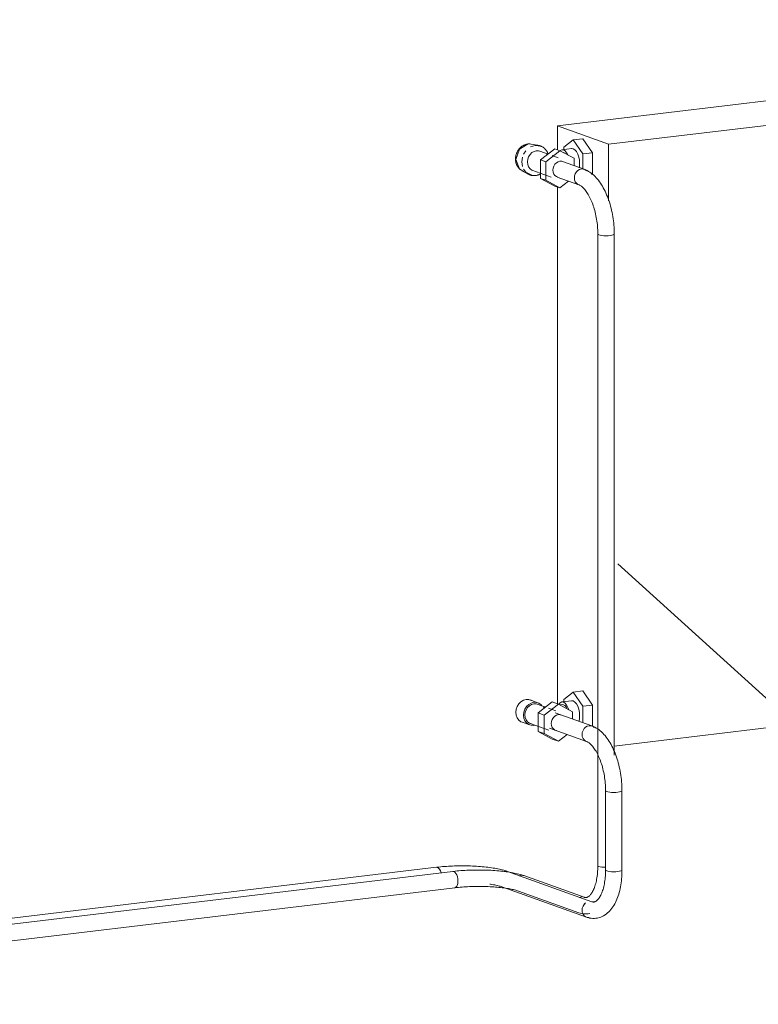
# Model space of a CAD drawing. Header units: millimetres. Extents: x 38570 to 76040, y -5041 to 9267.
# Tile 165 of 168: x 70990 to 71710, y 3164 to 4124. Entities that reach past the tile are written whole.
import ezdxf

# ---------------------------------------------------------------- set-up
doc = ezdxf.new("R2010")
doc.units = ezdxf.units.MM
for name, color, linetype, lineweight in [('M-EQPM-____-OTLN', 50, 'Continuous', 20), ('P-PIPE-____-IDEN', 2, 'Continuous', 20), ('P-PIPE-____-OTLN', 3, 'Continuous', 20)]:
    doc.layers.add(name, color=color, linetype=linetype, lineweight=lineweight)

# ---------------------------------------------------------------- blocks, each defined once
blk = doc.blocks.new('ADSK_Радиатор универсальный_Боковое подключение_Клапаны - Радиатор 600х1000-V180-3D Отопление Right')
at = {"layer": 'M-EQPM-____-OTLN'}
for p, q in [((50989.07, 4123.81), (50631.62, 4081.12)), ((51039.07, 4105.9), (50989.07, 4123.81)), ((50631.62, 4057.23), (51039.07, 4105.9)), ((51039.07, 3518.88), (51039.07, 4105.9)), ((50521.87, 4068.01), (50492.56, 4064.51)), ((50591.13, 4076.28), (50570.36, 4073.8)), ((50444.06, 4058.71), (50414.75, 4055.21)), ((50366.73, 4049.48), (50123.04, 4020.37)), ((50542.56, 4046.59), (50571.87, 4050.09)), ((50464.75, 4037.29), (50494.06, 4040.8)), ((50407.11, 4030.41), (50416.25, 4031.5)), ((50123.04, 4020.37), (50173.05, 4002.45)), ((50123.04, 4020.37), (50123.04, 3997.02)), ((50173.05, 4002.45), (50366.71, 4025.58)), ((50104.91, 4001.22), (50097.91, 4002.63)), ((50138.52, 4006.71), (50129.27, 3999.58)), ((50138.52, 4006.71), (50148.04, 4007.85)), ((50147.77, 3992.95), (50138.52, 4006.71)), ((50148.04, 4007.85), (50157.29, 3994.08)), ((50173.05, 4002.45), (50173.05, 3947.16)), ((50090.21, 3992.84), (50092.2, 3995.97)), ((50113.96, 3992.82), (50105.91, 3995.7)), ((50106.68, 3987.22), (50120.54, 3997.92)), ((50110.53, 3998.16), (50110.71, 3997.99)), ((50125.54, 3996.12), (50111.68, 3985.43)), ((50113.37, 3992.43), (50112.54, 3992.49)), ((50114.13, 3992.97), (50113.41, 3992.88)), ((50123.91, 3989.25), (50117.86, 3991.42)), ((50120.54, 3997.92), (50125.54, 3996.12)), ((50139.39, 3988.74), (50125.54, 3996.12)), ((50137.04, 3998.22), (50127.51, 3997.08)), ((50130.29, 3993.66), (50128.99, 3994.46)), ((50129.27, 3999.58), (50129.27, 3997.29)), ((50147.77, 3992.95), (50157.29, 3994.08)), ((50147.77, 3978.48), (50147.77, 3992.95)), ((50157.29, 3994.08), (50157.29, 3973.18)), ((50088.4, 3985.16), (50089.03, 3989.74)), ((50088.98, 3980.89), (50088.4, 3985.16)), ((50106.68, 3969.15), (50106.68, 3987.22)), ((50111.68, 3985.43), (50106.68, 3987.22)), ((50111.68, 3985.43), (50111.68, 3967.36)), ((50139.39, 3981.5), (50139.39, 3988.74)), ((50088.58, 3976.61), (50094.88, 3973.25)), ((50099.16, 3976.88), (50117.16, 3970.43)), ((50101.37, 3972.06), (50100.59, 3972)), ((50156.47, 3973.09), (50157.29, 3973.18)), ((50120.54, 3961.76), (50106.68, 3969.15)), ((50111.68, 3967.36), (50106.68, 3969.15)), ((50111.68, 3967.36), (50125.54, 3959.97)), ((50125.54, 3959.97), (50134.07, 3966.56)), ((50125.54, 3959.97), (50120.54, 3961.76)), ((50123.04, 3960.87), (50123.04, 3457.26)), ((51039.07, 3518.88), (50178.54, 3416.09)), ((50138.52, 3468.61), (50129.27, 3461.48)), ((50148.04, 3469.75), (50138.52, 3468.61)), ((50147.77, 3454.85), (50138.52, 3468.61)), ((50148.04, 3469.75), (50157.29, 3455.98)), ((50103.95, 3458.24), (50096.45, 3460.93)), ((50110.5, 3454.31), (50103.45, 3456.83)), ((50104.22, 3448.35), (50118.07, 3459.04)), ((50109.78, 3454.34), (50109.07, 3453.98)), ((50109.07, 3453.98), (50111.17, 3453.75)), ((50112.39, 3454.66), (50109.94, 3454.37)), ((50124.07, 3456.89), (50110.22, 3446.2)), ((50118.07, 3459.04), (50124.07, 3456.89)), ((50137.93, 3449.51), (50124.07, 3456.89)), ((50127.81, 3456.5), (50125.36, 3456.21)), ((50137.04, 3460.12), (50127.51, 3458.98)), ((50129.27, 3461.48), (50129.27, 3459.19)), ((50147.77, 3454.85), (50157.29, 3455.98)), ((50147.77, 3438.74), (50147.77, 3454.85)), ((50157.29, 3455.98), (50157.29, 3435.34)), ((50104.22, 3430.28), (50104.22, 3448.35)), ((50110.22, 3446.2), (50104.22, 3448.35)), ((50110.22, 3446.2), (50110.22, 3428.13)), ((50121.45, 3450.38), (50114.39, 3452.91)), ((50137.93, 3442.27), (50137.93, 3449.51)), ((50088.69, 3439.28), (50096.19, 3436.59)), ((50096.7, 3438.01), (50114.7, 3431.55)), ((50118.07, 3422.89), (50104.22, 3430.28)), ((50110.22, 3428.13), (50104.22, 3430.28)), ((50110.22, 3428.13), (50124.07, 3420.74)), ((50124.07, 3420.74), (50132.61, 3427.33)), ((50124.07, 3420.74), (50118.07, 3422.89))]:
    blk.add_line(p, q, dxfattribs=at)
for points in [[(50096.07, 4002.83, 0), (50095.54, 4002.83, 0), (50095, 4002.8, 0), (50094.46, 4002.75, 0), (50093.93, 4002.68, 0), (50093.41, 4002.58, 0), (50092.89, 4002.46, 0), (50092.37, 4002.32, 0), (50091.86, 4002.15, 0), (50091.36, 4001.97, 0), (50090.87, 4001.76, 0), (50090.39, 4001.54, 0), (50089.92, 4001.29, 0), (50089.46, 4001.03, 0), (50089.01, 4000.75, 0), (50088.57, 4000.45, 0), (50088.14, 4000.14, 0), (50087.72, 3999.81, 0), (50087.32, 3999.46, 0), (50086.93, 3999.1, 0), (50086.56, 3998.73, 0), (50086.2, 3998.34, 0), (50085.85, 3997.95, 0), (50085.52, 3997.53, 0), (50085.2, 3997.11, 0), (50084.89, 3996.68, 0), (50084.6, 3996.23, 0), (50084.33, 3995.78, 0), (50084.07, 3995.32, 0), (50083.83, 3994.85, 0), (50083.61, 3994.37, 0), (50083.4, 3993.88, 0), (50083.21, 3993.39, 0), (50083.03, 3992.89, 0), (50082.87, 3992.38, 0), (50082.73, 3991.87, 0), (50082.61, 3991.36, 0), (50082.5, 3990.84, 0), (50082.42, 3990.32, 0), (50082.35, 3989.79, 0), (50082.29, 3989.27, 0), (50082.26, 3988.74, 0), (50082.24, 3988.21, 0), (50082.24, 3988.05, 0)], [(50082.55, 3987.69, 0), (50086.08, 3997.75, 0), (50094.61, 4002.76, 0), (50099.73, 4002.08, 0)], [(50096.78, 3999.86, 0), (50101.37, 4001.36, 0), (50107.14, 4000.52, 0)], [(50113.96, 3993.04, 0), (50113.77, 3993.57, 0), (50113.56, 3994.09, 0), (50113.32, 3994.59, 0), (50113.07, 3995.09, 0), (50112.8, 3995.57, 0), (50112.5, 3996.03, 0), (50112.19, 3996.49, 0), (50111.87, 3996.93, 0), (50111.52, 3997.35, 0), (50111.16, 3997.75, 0), (50110.78, 3998.14, 0), (50110.38, 3998.51, 0), (50109.97, 3998.86, 0), (50109.55, 3999.19, 0), (50109.11, 3999.5, 0), (50108.66, 3999.79, 0), (50108.19, 4000.06, 0), (50107.72, 4000.3, 0), (50107.23, 4000.52, 0), (50106.73, 4000.72, 0), (50106.23, 4000.9, 0), (50105.71, 4001.05, 0), (50105.19, 4001.17, 0), (50104.67, 4001.28, 0), (50104.14, 4001.35, 0), (50103.6, 4001.41, 0), (50103.06, 4001.43, 0), (50102.9, 4001.44, 0)], [(50093.88, 3985.26, 0), (50094.17, 3987.82, 0), (50095.04, 3990.29, 0), (50096.41, 3992.48, 0), (50098.21, 3994.25, 0), (50100.3, 3995.47, 0), (50102.54, 3996.07, 0), (50104.78, 3996.01, 0), (50106.84, 3995.29, 0)], [(50112.54, 3992.49, 0), (50113.24, 3992.85, 0), (50113.93, 3992.83, 0)], [(50133.28, 3992.03, 0), (50132.12, 3994.14, 0), (50130.61, 3995.91, 0), (50128.99, 3996.9, 0), (50127.37, 3997.07, 0), (50125.87, 3996.38, 0)], [(50144.77, 3983.57, 0), (50144.56, 3986.81, 0), (50143.93, 3989.99, 0), (50142.94, 3992.87, 0), (50141.64, 3995.28, 0), (50140.14, 3997.04, 0), (50138.52, 3998.04, 0), (50136.9, 3998.2, 0)], [(50082.24, 3988.05, 0), (50082.25, 3987.52, 0), (50082.28, 3986.99, 0), (50082.33, 3986.46, 0), (50082.4, 3985.94, 0), (50082.48, 3985.41, 0), (50082.59, 3984.9, 0), (50082.71, 3984.38, 0), (50082.86, 3983.87, 0), (50083.02, 3983.37, 0), (50083.2, 3982.87, 0), (50083.41, 3982.38, 0), (50083.63, 3981.89, 0), (50083.87, 3981.42, 0), (50084.14, 3980.96, 0), (50084.42, 3980.51, 0), (50084.72, 3980.06, 0), (50085.04, 3979.64, 0), (50085.38, 3979.22, 0), (50085.74, 3978.82, 0), (50086.11, 3978.44, 0), (50086.5, 3978.07, 0), (50086.91, 3977.72, 0), (50087.04, 3977.62, 0)], [(50090.1, 3975.96, 0), (50086.08, 3978.48, 0), (50082.55, 3987.69, 0)], [(50100.06, 3976.62, 0), (50098.21, 3977.3, 0), (50096.41, 3978.64, 0), (50095.04, 3980.5, 0), (50094.17, 3982.76, 0), (50093.88, 3985.26, 0)], [(50118.61, 3977.22, 0), (50118.85, 3979.28, 0), (50119.54, 3981.25, 0), (50120.64, 3983, 0), (50122.07, 3984.41, 0), (50123.74, 3985.39, 0), (50125.54, 3985.88, 0), (50127.33, 3985.82, 0), (50129, 3985.24, 0)], [(50144.4, 3979.57, 0), (50144.56, 3980.48, 0), (50144.77, 3983.57, 0)], [(50098.71, 3972.06, 0), (50092.2, 3975.26, 0), (50090.04, 3978.24, 0)], [(50093.2, 3974.36, 0), (50093.63, 3974.03, 0), (50094.07, 3973.73, 0), (50094.53, 3973.44, 0), (50095, 3973.18, 0), (50095.47, 3972.94, 0), (50095.96, 3972.73, 0), (50096.46, 3972.53, 0), (50096.97, 3972.36, 0), (50097.49, 3972.22, 0), (50098.01, 3972.1, 0), (50098.53, 3972, 0), (50099.07, 3971.93, 0), (50099.6, 3971.88, 0), (50100.14, 3971.86, 0), (50100.68, 3971.86, 0), (50101.22, 3971.89, 0), (50101.76, 3971.94, 0), (50102.3, 3972.02, 0), (50102.83, 3972.12, 0), (50103.36, 3972.24, 0), (50103.89, 3972.39, 0), (50104.42, 3972.56, 0), (50104.93, 3972.75, 0), (50105.44, 3972.96, 0), (50105.95, 3973.2, 0), (50106.44, 3973.45, 0)], [(50123.56, 3970.31, 0), (50122.07, 3970.86, 0), (50120.64, 3971.93, 0), (50119.54, 3973.42, 0), (50118.85, 3975.22, 0), (50118.61, 3977.22, 0)], [(50082.61, 3448.92, 0), (50082.95, 3451.87, 0), (50083.95, 3454.7, 0), (50085.53, 3457.22, 0), (50087.59, 3459.26, 0), (50090, 3460.67, 0), (50092.57, 3461.36, 0), (50095.15, 3461.28, 0), (50097.55, 3460.45, 0)], [(50107.92, 3455.29, 0), (50107.12, 3456.22, 0), (50105.05, 3457.76, 0), (50102.65, 3458.59, 0), (50100.07, 3458.67, 0), (50097.5, 3457.98, 0), (50095.09, 3456.57, 0), (50093.03, 3454.53, 0), (50091.45, 3452.01, 0), (50090.45, 3449.18, 0), (50090.11, 3446.23, 0)], [(50091.41, 3446.38, 0), (50091.71, 3448.95, 0), (50092.57, 3451.41, 0), (50093.95, 3453.61, 0), (50095.74, 3455.37, 0), (50097.83, 3456.6, 0), (50100.07, 3457.2, 0), (50102.32, 3457.14, 0), (50104.35, 3456.44, 0)], [(50134.17, 3451.57, 0), (50133.41, 3453.64, 0), (50132.12, 3456.04, 0), (50130.61, 3457.81, 0), (50128.99, 3458.8, 0), (50127.37, 3458.97, 0), (50125.87, 3458.28, 0), (50124.57, 3456.8, 0)], [(50132.41, 3452.48, 0), (50131.49, 3454.15, 0), (50130.29, 3455.56, 0), (50128.99, 3456.36, 0), (50127.7, 3456.49, 0)], [(50144.77, 3445.47, 0), (50144.56, 3448.71, 0), (50143.93, 3451.89, 0), (50142.94, 3454.77, 0), (50141.64, 3457.18, 0), (50140.14, 3458.94, 0), (50138.52, 3459.94, 0), (50136.9, 3460.1, 0)], [(50089.73, 3438.99, 0), (50087.59, 3439.77, 0), (50085.53, 3441.31, 0), (50083.95, 3443.45, 0), (50082.95, 3446.05, 0), (50082.61, 3448.92, 0)], [(50090.11, 3446.23, 0), (50090.45, 3443.36, 0), (50091.45, 3440.76, 0), (50093.03, 3438.62, 0), (50095.09, 3437.08, 0), (50097.5, 3436.24, 0), (50100.07, 3436.17, 0), (50101.21, 3436.38, 0)], [(50097.83, 3437.7, 0), (50095.74, 3438.43, 0), (50093.95, 3439.77, 0), (50092.57, 3441.63, 0), (50091.71, 3443.89, 0), (50091.41, 3446.38, 0)], [(50117.15, 3437.99, 0), (50117.38, 3440.04, 0), (50118.07, 3442.02, 0), (50119.17, 3443.77, 0), (50120.61, 3445.18, 0), (50122.28, 3446.16, 0), (50124.07, 3446.65, 0), (50125.87, 3446.59, 0), (50127.54, 3446.01, 0)], [(50144.06, 3440.05, 0), (50144.56, 3442.38, 0), (50144.77, 3445.47, 0)], [(50122.09, 3431.08, 0), (50120.61, 3431.63, 0), (50119.17, 3432.7, 0), (50118.07, 3434.19, 0), (50117.38, 3435.99, 0), (50117.15, 3437.99, 0)]]:
    blk.add_polyline3d(points, dxfattribs=at)
blk = doc.blocks.new('ADSK_СШПЭ Аксиальный_Поворот с фиксатором - Поворот трубы-V181-3D Отопление Right')
at = {"layer": 'P-PIPE-____-OTLN', "color": 10}
for p, q in [((50140.53, 3973.72), (50141.64, 3975.47)), ((50144.74, 3977.87), (50146.53, 3978.35)), ((50146.54, 3978.35), (50148.33, 3978.3)), ((50172.6, 3913.36), (50170.54, 3913.31)), ((50174.53, 3913.53), (50172.61, 3913.36)), ((50176.19, 3913.79), (50174.54, 3913.53)), ((50177.46, 3914.13), (50176.2, 3913.79))]:
    blk.add_line(p, q, dxfattribs=at)
for points in [[(50141.64, 3964.4, 0), (50140.53, 3965.89, 0), (50139.84, 3967.7, 0), (50139.61, 3969.7, 0), (50139.84, 3971.75, 0), (50140.53, 3973.72, 0)], [(50141.64, 3975.48, 0), (50143.07, 3976.89, 0), (50144.74, 3977.87, 0)], [(50148.33, 3978.3, 0), (50150, 3977.72, 0), (50151.43, 3976.64, 0)], [(50149.23, 3978.05, 0), (50150.7, 3977.47, 0), (50152.12, 3976.8, 0), (50153.49, 3976.03, 0), (50154.83, 3975.19, 0), (50156.12, 3974.26, 0), (50157.37, 3973.27, 0), (50158.59, 3972.2, 0), (50159.76, 3971.07, 0), (50160.9, 3969.88, 0), (50162, 3968.62, 0), (50163.06, 3967.31, 0), (50164.09, 3965.95, 0), (50165.09, 3964.52, 0), (50166.05, 3963.05, 0), (50166.98, 3961.53, 0), (50167.87, 3959.95, 0), (50168.74, 3958.33, 0), (50169.57, 3956.67, 0), (50170.36, 3954.96, 0), (50171.12, 3953.22, 0), (50171.85, 3951.43, 0), (50172.54, 3949.61, 0), (50173.2, 3947.75, 0), (50173.82, 3945.87, 0), (50174.41, 3943.95, 0), (50174.95, 3942.01, 0), (50175.46, 3940.04, 0), (50175.94, 3938.05, 0), (50176.37, 3936.05, 0), (50176.77, 3934.02, 0), (50177.13, 3931.98, 0), (50177.44, 3929.93, 0), (50177.72, 3927.88, 0), (50177.96, 3925.81, 0), (50178.16, 3923.75, 0), (50178.31, 3921.68, 0), (50178.43, 3919.62, 0), (50178.5, 3917.56, 0), (50178.53, 3915.51, 0), (50178.53, 3914.96, 0)], [(50143.36, 3963.19, 0), (50143.07, 3963.33, 0), (50141.64, 3964.4, 0)], [(50143.84, 3962.99, 0), (50144.29, 3962.81, 0), (50144.79, 3962.57, 0), (50145.32, 3962.28, 0), (50145.89, 3961.92, 0), (50146.48, 3961.49, 0), (50147.1, 3961, 0), (50147.75, 3960.43, 0), (50148.41, 3959.8, 0), (50149.08, 3959.09, 0), (50149.76, 3958.31, 0), (50150.45, 3957.46, 0), (50151.14, 3956.54, 0), (50151.83, 3955.56, 0), (50152.52, 3954.51, 0), (50153.19, 3953.4, 0), (50153.86, 3952.23, 0), (50154.51, 3951.01, 0), (50155.15, 3949.72, 0), (50155.78, 3948.39, 0), (50156.38, 3947, 0), (50156.96, 3945.57, 0), (50157.52, 3944.1, 0), (50158.06, 3942.58, 0), (50158.57, 3941.03, 0), (50159.05, 3939.44, 0), (50159.51, 3937.83, 0), (50159.94, 3936.18, 0), (50160.34, 3934.51, 0), (50160.7, 3932.82, 0), (50161.04, 3931.1, 0), (50161.34, 3929.38, 0), (50161.61, 3927.64, 0), (50161.85, 3925.89, 0), (50162.05, 3924.14, 0), (50162.21, 3922.39, 0), (50162.35, 3920.64, 0), (50162.44, 3918.89, 0), (50162.51, 3917.15, 0), (50162.53, 3915.42, 0), (50162.53, 3914.96, 0)], [(50170.53, 3913.31, 0), (50168.46, 3913.36, 0), (50166.53, 3913.53, 0), (50164.88, 3913.79, 0), (50163.61, 3914.13, 0), (50162.81, 3914.53, 0), (50162.53, 3914.96, 0)], [(50178.53, 3914.96, 0), (50178.26, 3914.53, 0), (50177.47, 3914.14, 0)]]:
    blk.add_polyline3d(points, dxfattribs=at)
blk = doc.blocks.new('ADSK_СШПЭ Аксиальный_Поворот с фиксатором - Поворот трубы-V182-3D Отопление Right')
at = {"layer": 'P-PIPE-____-OTLN', "color": 10}
for p, q in [((50144.74, 3268.56), (50146.53, 3269.04)), ((50146.54, 3269.04), (50147.15, 3269.08)), ((50153.18, 3252.57), (50154.75, 3252.82))]:
    blk.add_line(p, q, dxfattribs=at)
for points in [[(50151.28, 3268.45, 0), (50151.56, 3268.5, 0), (50151.85, 3268.57, 0), (50152.16, 3268.67, 0), (50152.48, 3268.81, 0), (50152.83, 3268.99, 0), (50153.2, 3269.22, 0), (50153.61, 3269.5, 0), (50154.03, 3269.85, 0), (50154.48, 3270.26, 0), (50154.94, 3270.75, 0), (50155.42, 3271.3, 0), (50155.91, 3271.93, 0), (50156.4, 3272.63, 0), (50156.9, 3273.41, 0), (50157.38, 3274.26, 0), (50157.86, 3275.17, 0), (50158.33, 3276.16, 0), (50158.79, 3277.22, 0), (50159.23, 3278.34, 0), (50159.64, 3279.52, 0), (50160.04, 3280.75, 0), (50160.41, 3282.05, 0), (50160.76, 3283.4, 0), (50161.08, 3284.79, 0), (50161.37, 3286.24, 0), (50161.63, 3287.73, 0), (50161.86, 3289.25, 0), (50162.05, 3290.82, 0), (50162.22, 3292.42, 0), (50162.35, 3294.05, 0), (50162.44, 3295.71, 0), (50162.51, 3297.39, 0), (50162.53, 3299.09, 0), (50162.53, 3299.57, 0)], [(50162.53, 3299.57, 0), (50162.81, 3299.14, 0), (50163.61, 3298.74, 0), (50164.88, 3298.4, 0), (50166.53, 3298.14, 0), (50168.46, 3297.97, 0), (50170.08, 3297.92, 0)], [(50151.28, 3268.45, 0), (50150.99, 3268.43, 0), (50150.69, 3268.43, 0), (50150.38, 3268.46, 0), (50150.03, 3268.52, 0), (50149.65, 3268.61, 0), (50149.23, 3268.74, 0)], [(50153.18, 3252.57, 0), (50151.59, 3252.44, 0), (50150, 3252.45, 0), (50148.42, 3252.58, 0), (50146.85, 3252.83, 0), (50145.32, 3253.21, 0), (50143.84, 3253.68, 0)]]:
    blk.add_polyline3d(points, dxfattribs=at)
blk = doc.blocks.new('ADSK_СШПЭ Аксиальный_Поворот с фиксатором - Поворот трубы-V183-3D Отопление Right')
at = {"layer": 'P-PIPE-____-OTLN', "color": 5}
for p, q in [((50150.61, 3434.44), (50152.28, 3435.41)), ((50152.28, 3435.42), (50154.07, 3435.89)), ((50154.07, 3435.9), (50155.86, 3435.84)), ((50148.07, 3431.26), (50149.17, 3433.02)), ((50149.17, 3433.02), (50150.61, 3434.43)), ((50150.61, 3420.88), (50149.17, 3421.94)), ((50180.14, 3370.91), (50178.07, 3370.85)), ((50182.07, 3371.07), (50180.14, 3370.91)), ((50183.73, 3371.34), (50182.07, 3371.07)), ((50185, 3371.68), (50183.73, 3371.34))]:
    blk.add_line(p, q, dxfattribs=at)
for points in [[(50155.87, 3435.84, 0), (50157.53, 3435.26, 0), (50158.97, 3434.19, 0)], [(50156.77, 3435.6, 0), (50158.23, 3435.02, 0), (50159.65, 3434.34, 0), (50161.03, 3433.58, 0), (50162.37, 3432.73, 0), (50163.66, 3431.81, 0), (50164.91, 3430.81, 0), (50166.12, 3429.75, 0), (50167.3, 3428.62, 0), (50168.43, 3427.42, 0), (50169.53, 3426.17, 0), (50170.6, 3424.86, 0), (50171.63, 3423.49, 0), (50172.62, 3422.07, 0), (50173.58, 3420.59, 0), (50174.51, 3419.07, 0), (50175.41, 3417.5, 0), (50176.27, 3415.88, 0), (50177.1, 3414.21, 0), (50177.9, 3412.51, 0), (50178.66, 3410.76, 0), (50179.39, 3408.98, 0), (50180.08, 3407.15, 0), (50180.74, 3405.3, 0), (50181.36, 3403.41, 0), (50181.94, 3401.5, 0), (50182.49, 3399.55, 0), (50183, 3397.59, 0), (50183.47, 3395.6, 0), (50183.91, 3393.59, 0), (50184.3, 3391.57, 0), (50184.66, 3389.53, 0), (50184.98, 3387.48, 0), (50185.26, 3385.42, 0), (50185.49, 3383.36, 0), (50185.69, 3381.29, 0), (50185.85, 3379.23, 0), (50185.96, 3377.17, 0), (50186.04, 3375.11, 0), (50186.07, 3373.06, 0), (50186.07, 3372.51, 0)], [(50149.17, 3421.95, 0), (50148.07, 3423.44, 0), (50147.38, 3425.24, 0), (50147.14, 3427.24, 0), (50147.38, 3429.29, 0), (50148.07, 3431.26, 0)], [(50151.37, 3420.54, 0), (50151.83, 3420.35, 0), (50152.32, 3420.12, 0), (50152.86, 3419.82, 0), (50153.42, 3419.46, 0), (50154.02, 3419.04, 0), (50154.64, 3418.54, 0), (50155.28, 3417.98, 0), (50155.94, 3417.34, 0), (50156.62, 3416.63, 0), (50157.3, 3415.85, 0), (50157.99, 3415.01, 0), (50158.68, 3414.09, 0), (50159.37, 3413.11, 0), (50160.05, 3412.06, 0), (50160.73, 3410.95, 0), (50161.4, 3409.78, 0), (50162.05, 3408.55, 0), (50162.69, 3407.27, 0), (50163.31, 3405.93, 0), (50163.91, 3404.55, 0), (50164.5, 3403.12, 0), (50165.06, 3401.64, 0), (50165.59, 3400.13, 0), (50166.1, 3398.58, 0), (50166.59, 3396.99, 0), (50167.05, 3395.37, 0), (50167.47, 3393.72, 0), (50167.87, 3392.05, 0), (50168.24, 3390.36, 0), (50168.57, 3388.65, 0), (50168.88, 3386.92, 0), (50169.15, 3385.18, 0), (50169.38, 3383.44, 0), (50169.58, 3381.69, 0), (50169.75, 3379.93, 0), (50169.88, 3378.18, 0), (50169.98, 3376.43, 0), (50170.04, 3374.7, 0), (50170.07, 3372.97, 0), (50170.07, 3372.51, 0)], [(50178.07, 3370.85, 0), (50176, 3370.91, 0), (50174.07, 3371.07, 0), (50172.41, 3371.34, 0), (50171.14, 3371.68, 0), (50170.34, 3372.08, 0), (50170.07, 3372.51, 0)], [(50186.07, 3372.51, 0), (50185.8, 3372.08, 0), (50185, 3371.68, 0)]]:
    blk.add_polyline3d(points, dxfattribs=at)
blk = doc.blocks.new('ADSK_СШПЭ Аксиальный_Поворот с фиксатором - Поворот трубы-V184-3D Отопление Right')
at = {"layer": 'P-PIPE-____-OTLN', "color": 5}
for p, q in [((50149.17, 3261.81), (50150.61, 3263.22)), ((50148.07, 3260.05), (50149.17, 3261.8)), ((50150.61, 3249.66), (50149.17, 3250.73))]:
    blk.add_line(p, q, dxfattribs=at)
for points in [[(50158.81, 3264.1, 0), (50159.1, 3264.14, 0), (50159.39, 3264.22, 0), (50159.69, 3264.32, 0), (50160.02, 3264.45, 0), (50160.36, 3264.63, 0), (50160.74, 3264.86, 0), (50161.14, 3265.15, 0), (50161.57, 3265.49, 0), (50162.02, 3265.91, 0), (50162.48, 3266.39, 0), (50162.96, 3266.95, 0), (50163.45, 3267.57, 0), (50163.94, 3268.28, 0), (50164.43, 3269.05, 0), (50164.92, 3269.9, 0), (50165.4, 3270.82, 0), (50165.87, 3271.81, 0), (50166.32, 3272.86, 0), (50166.76, 3273.98, 0), (50167.18, 3275.16, 0), (50167.58, 3276.4, 0), (50167.95, 3277.69, 0), (50168.29, 3279.04, 0), (50168.61, 3280.44, 0), (50168.9, 3281.88, 0), (50169.16, 3283.37, 0), (50169.39, 3284.9, 0), (50169.59, 3286.46, 0), (50169.75, 3288.06, 0), (50169.88, 3289.69, 0), (50169.98, 3291.35, 0), (50170.04, 3293.03, 0), (50170.07, 3294.73, 0), (50170.07, 3295.22, 0)], [(50160.71, 3248.21, 0), (50162.28, 3248.46, 0), (50163.83, 3248.84, 0), (50165.34, 3249.35, 0), (50166.79, 3249.96, 0), (50168.2, 3250.68, 0), (50169.54, 3251.5, 0), (50170.83, 3252.41, 0), (50172.05, 3253.41, 0), (50173.21, 3254.47, 0), (50174.31, 3255.61, 0), (50175.34, 3256.81, 0), (50176.32, 3258.08, 0), (50177.25, 3259.4, 0), (50178.12, 3260.78, 0), (50178.95, 3262.2, 0), (50179.72, 3263.68, 0), (50180.44, 3265.21, 0), (50181.12, 3266.78, 0), (50181.76, 3268.4, 0), (50182.34, 3270.06, 0), (50182.89, 3271.76, 0), (50183.39, 3273.5, 0), (50183.84, 3275.27, 0), (50184.26, 3277.09, 0), (50184.63, 3278.93, 0), (50184.96, 3280.81, 0), (50185.24, 3282.72, 0), (50185.48, 3284.65, 0), (50185.69, 3286.61, 0), (50185.84, 3288.59, 0), (50185.96, 3290.59, 0), (50186.04, 3292.61, 0), (50186.07, 3294.64, 0), (50186.07, 3295.22, 0)], [(50170.07, 3295.22, 0), (50170.34, 3294.79, 0), (50171.14, 3294.39, 0), (50172.41, 3294.04, 0), (50174.07, 3293.78, 0), (50176, 3293.62, 0), (50178.07, 3293.56, 0), (50180.14, 3293.62, 0), (50182.07, 3293.78, 0)], [(50182.07, 3293.78, 0), (50183.73, 3294.04, 0), (50185, 3294.39, 0), (50185.8, 3294.79, 0), (50186.07, 3295.22, 0)], [(50158.81, 3264.1, 0), (50158.53, 3264.08, 0), (50158.23, 3264.08, 0), (50157.91, 3264.1, 0), (50157.56, 3264.16, 0), (50157.18, 3264.25, 0), (50156.77, 3264.39, 0)], [(50149.17, 3250.73, 0), (50148.07, 3252.22, 0), (50147.38, 3254.03, 0), (50147.14, 3256.03, 0), (50147.38, 3258.08, 0), (50148.07, 3260.05, 0)], [(50154.07, 3249.03, 0), (50152.28, 3249.08, 0), (50150.61, 3249.66, 0)], [(50160.71, 3248.21, 0), (50159.12, 3248.09, 0), (50157.53, 3248.09, 0), (50155.95, 3248.22, 0), (50154.39, 3248.48, 0), (50152.85, 3248.85, 0), (50151.37, 3249.32, 0)]]:
    blk.add_polyline3d(points, dxfattribs=at)
blk = doc.blocks.new('ADSK_СШПЭ Аксиальный_Поворот с фиксатором - Поворот трубы-V305-3D Отопление Right')
at = {"layer": 'P-PIPE-____-OTLN', "color": 10}
for points in [[(50026.15, 3284.49, 0), (50026.02, 3286.56, 0), (50025.62, 3288.59, 0), (50024.98, 3290.44, 0), (50024.15, 3291.98, 0), (50023.19, 3293.11, 0), (50022.15, 3293.75, 0), (50021.12, 3293.85, 0)], [(50090.42, 3289.82, 0), (50089.22, 3290.23, 0), (50087.97, 3290.62, 0), (50086.68, 3290.99, 0), (50085.34, 3291.35, 0), (50083.95, 3291.69, 0), (50082.52, 3292.01, 0), (50081.04, 3292.31, 0), (50079.51, 3292.61, 0), (50077.94, 3292.88, 0), (50076.33, 3293.15, 0), (50074.68, 3293.4, 0), (50072.99, 3293.63, 0), (50071.26, 3293.85, 0), (50069.5, 3294.05, 0), (50067.7, 3294.24, 0), (50065.88, 3294.41, 0), (50064.02, 3294.56, 0), (50062.14, 3294.71, 0), (50060.24, 3294.83, 0), (50058.32, 3294.94, 0), (50056.38, 3295.03, 0), (50054.42, 3295.11, 0), (50052.46, 3295.17, 0), (50050.48, 3295.21, 0), (50048.5, 3295.24, 0), (50046.51, 3295.25, 0), (50044.53, 3295.25, 0), (50042.54, 3295.22, 0), (50040.56, 3295.19, 0), (50038.59, 3295.13, 0), (50036.63, 3295.06, 0), (50034.69, 3294.97, 0), (50032.76, 3294.87, 0), (50030.85, 3294.75, 0), (50028.96, 3294.62, 0), (50027.1, 3294.47, 0), (50025.26, 3294.3, 0), (50023.45, 3294.12, 0), (50021.68, 3293.92, 0), (50021.21, 3293.86, 0)], [(50023.19, 3277.99, 0), (50024.15, 3278.43, 0), (50024.98, 3279.37, 0), (50025.62, 3280.77, 0), (50026.02, 3282.51, 0), (50026.15, 3284.49, 0)], [(50091.19, 3289.48, 0), (50089.52, 3290.06, 0), (50087.72, 3290.11, 0), (50085.93, 3289.63, 0)], [(50085.03, 3274.76, 0), (50084.24, 3275.02, 0), (50083.37, 3275.3, 0), (50082.43, 3275.57, 0), (50081.4, 3275.84, 0), (50080.3, 3276.11, 0), (50079.14, 3276.37, 0), (50077.91, 3276.62, 0), (50076.62, 3276.87, 0), (50075.27, 3277.11, 0), (50073.86, 3277.34, 0), (50072.4, 3277.56, 0), (50070.9, 3277.77, 0), (50069.35, 3277.96, 0), (50067.75, 3278.14, 0), (50066.12, 3278.31, 0), (50064.45, 3278.47, 0), (50062.75, 3278.61, 0), (50061.02, 3278.74, 0), (50059.26, 3278.86, 0), (50057.48, 3278.96, 0), (50055.68, 3279.05, 0), (50053.86, 3279.12, 0), (50052.03, 3279.17, 0), (50050.19, 3279.22, 0), (50048.34, 3279.24, 0), (50046.49, 3279.25, 0), (50044.64, 3279.25, 0), (50042.78, 3279.23, 0), (50040.94, 3279.19, 0), (50039.1, 3279.14, 0), (50037.28, 3279.07, 0), (50035.47, 3278.99, 0), (50033.68, 3278.9, 0), (50031.92, 3278.79, 0), (50030.18, 3278.66, 0), (50028.46, 3278.52, 0), (50026.78, 3278.37, 0), (50025.14, 3278.21, 0), (50023.53, 3278.03, 0), (50023.1, 3277.98, 0)]]:
    blk.add_polyline3d(points, dxfattribs=at)
blk = doc.blocks.new('ADSK_СШПЭ Аксиальный_Поворот с фиксатором - Поворот трубы-V307-3D Отопление Right')
at = {"layer": 'P-PIPE-____-OTLN', "color": 5}
for points in [[(50009.65, 3292.66, 0), (50009.02, 3294.51, 0), (50008.19, 3296.05, 0), (50007.23, 3297.18, 0), (50006.19, 3297.81, 0), (50005.16, 3297.92, 0)], [(50074.46, 3293.88, 0), (50073.26, 3294.29, 0), (50072.01, 3294.69, 0), (50070.72, 3295.06, 0), (50069.37, 3295.41, 0), (50067.99, 3295.75, 0), (50066.55, 3296.07, 0), (50065.07, 3296.38, 0), (50063.55, 3296.67, 0), (50061.98, 3296.95, 0), (50060.37, 3297.21, 0), (50058.72, 3297.46, 0), (50057.03, 3297.69, 0), (50055.3, 3297.91, 0), (50053.53, 3298.11, 0), (50051.74, 3298.3, 0), (50049.91, 3298.47, 0), (50048.06, 3298.63, 0), (50046.18, 3298.77, 0), (50044.28, 3298.9, 0), (50042.35, 3299, 0), (50040.41, 3299.1, 0), (50038.46, 3299.17, 0), (50036.49, 3299.23, 0), (50034.52, 3299.28, 0), (50032.53, 3299.31, 0), (50030.55, 3299.32, 0), (50028.56, 3299.31, 0), (50026.58, 3299.29, 0), (50024.6, 3299.25, 0), (50022.63, 3299.2, 0), (50020.67, 3299.13, 0), (50018.73, 3299.04, 0), (50016.8, 3298.94, 0), (50014.89, 3298.82, 0), (50013, 3298.68, 0), (50011.13, 3298.53, 0), (50009.3, 3298.37, 0), (50007.49, 3298.18, 0), (50005.72, 3297.99, 0), (50005.24, 3297.93, 0)], [(50075.22, 3293.54, 0), (50073.55, 3294.13, 0), (50071.76, 3294.18, 0), (50070.03, 3293.72, 0)], [(50069.06, 3278.82, 0), (50068.28, 3279.09, 0), (50067.41, 3279.36, 0), (50066.46, 3279.63, 0), (50065.44, 3279.9, 0), (50064.34, 3280.17, 0), (50063.17, 3280.43, 0), (50061.94, 3280.69, 0), (50060.65, 3280.94, 0), (50059.3, 3281.18, 0), (50057.9, 3281.41, 0), (50057.31, 3281.49, 0)]]:
    blk.add_polyline3d(points, dxfattribs=at)

msp = doc.modelspace()

# ---------------------------------------------------------------- linework, layer by layer
at = {"layer": 'P-PIPE-____-IDEN'}
msp.add_line((71572.83, 3593.52), (71895.47, 3301.18), dxfattribs=at)
at = {"layer": 'P-PIPE-____-OTLN', "color": 10}
for p, q in [((71540.09, 3978.05), (71519.09, 3985.58)), ((71513.7, 3970.52), (71534.7, 3962.99)), ((71553.4, 3914.96), (71553.4, 3299.57)), ((71569.4, 3407.02), (71569.4, 3914.96)), ((71412.06, 3293.86), (70461.18, 3180.28)), ((71411.98, 3293.85), (71413.01, 3293.75)), ((71555.73, 3298.4), (71554.47, 3298.74)), ((71557.39, 3298.14), (71555.74, 3298.4)), ((71559.32, 3297.97), (71557.4, 3298.14)), ((71560.94, 3297.92), (71559.33, 3297.97)), ((71476.79, 3289.63), (71478.58, 3290.11)), ((71540.09, 3268.74), (71481.28, 3289.82)), ((70463.08, 3164.39), (71413.96, 3277.98)), ((71475.88, 3274.76), (71534.7, 3253.68)), ((71537.4, 3269.04), (71535.6, 3268.56)), ((71538.01, 3269.08), (71537.4, 3269.04))]:
    msp.add_line(p, q, dxfattribs=at)
at = {"layer": 'P-PIPE-____-OTLN', "color": 5}
for p, q in [((71547.63, 3435.6), (71511.63, 3448.5)), ((71506.23, 3433.44), (71542.23, 3420.54)), ((71560.93, 3372.51), (71560.93, 3295.22)), ((71576.93, 3295.22), (71576.93, 3372.51)), ((71396.1, 3297.93), (70470.33, 3187.35)), ((71396.01, 3297.92), (71397.05, 3297.81)), ((71460.89, 3293.72), (71462.62, 3294.18)), ((71547.63, 3264.39), (71465.32, 3293.88)), ((71563.27, 3294.05), (71562, 3294.39)), ((71564.93, 3293.78), (71563.28, 3294.04)), ((71566.86, 3293.62), (71564.93, 3293.78)), ((71568.93, 3293.56), (71566.86, 3293.62)), ((71571, 3293.62), (71568.93, 3293.56)), ((71572.93, 3293.78), (71571, 3293.62)), ((71574.59, 3294.04), (71572.93, 3293.78)), ((71575.86, 3294.39), (71574.59, 3294.04)), ((71576.66, 3294.78), (71575.86, 3294.39)), ((71576.93, 3295.22), (71576.66, 3294.79)), ((71459.92, 3278.82), (71542.23, 3249.32))]:
    msp.add_line(p, q, dxfattribs=at)
at = {"layer": 'P-PIPE-____-OTLN', "color": 10}
for points in [[(71509.47, 3977.22, 0), (71509.7, 3979.28, 0), (71510.4, 3981.25, 0), (71511.5, 3983, 0), (71512.93, 3984.41, 0), (71514.6, 3985.39, 0), (71516.4, 3985.88, 0)], [(71516.4, 3985.88, 0), (71518.19, 3985.82, 0), (71519.86, 3985.24, 0)], [(71514.42, 3970.31, 0), (71512.93, 3970.86, 0), (71511.5, 3971.93, 0), (71510.4, 3973.42, 0), (71509.7, 3975.22, 0), (71509.47, 3977.22, 0)], [(71537.4, 3978.35, 0), (71535.6, 3977.87, 0), (71533.93, 3976.89, 0), (71532.5, 3975.47, 0), (71531.4, 3973.72, 0), (71530.7, 3971.75, 0), (71530.47, 3969.7, 0)], [(71542.3, 3976.64, 0), (71540.86, 3977.72, 0), (71539.19, 3978.3, 0), (71537.4, 3978.35, 0)], [(71530.47, 3969.7, 0), (71530.7, 3967.7, 0), (71531.4, 3965.89, 0), (71532.5, 3964.4, 0), (71533.93, 3963.33, 0), (71534.22, 3963.19, 0)], [(71553.4, 3914.96, 0), (71553.67, 3914.53, 0), (71554.47, 3914.13, 0)], [(71565.4, 3913.53, 0), (71567.05, 3913.79, 0), (71568.32, 3914.13, 0), (71569.12, 3914.53, 0), (71569.4, 3914.96, 0)], [(71554.47, 3914.13, 0), (71555.74, 3913.79, 0), (71557.4, 3913.53, 0), (71559.33, 3913.36, 0), (71561.4, 3913.31, 0), (71563.47, 3913.36, 0), (71565.4, 3913.53, 0)], [(71413.01, 3293.75, 0), (71414.05, 3293.11, 0), (71415.01, 3291.98, 0), (71415.84, 3290.44, 0), (71416.48, 3288.59, 0), (71416.88, 3286.56, 0), (71417.01, 3284.49, 0)], [(71554.46, 3298.75, 0), (71553.67, 3299.14, 0), (71553.4, 3299.57, 0)], [(71417.01, 3284.49, 0), (71416.88, 3282.51, 0), (71416.48, 3280.77, 0), (71415.84, 3279.37, 0), (71415.01, 3278.43, 0), (71414.05, 3277.99, 0)], [(71478.58, 3290.11, 0), (71480.38, 3290.06, 0), (71482.05, 3289.48, 0)]]:
    msp.add_polyline3d(points, dxfattribs=at)
at = {"layer": 'P-PIPE-____-OTLN', "color": 5}
for points in [[(71544.93, 3435.89, 0), (71543.14, 3435.41, 0), (71541.47, 3434.43, 0), (71540.03, 3433.02, 0), (71538.93, 3431.26, 0), (71538.24, 3429.29, 0), (71538, 3427.24, 0)], [(71549.83, 3434.19, 0), (71548.4, 3435.26, 0), (71546.73, 3435.84, 0), (71544.93, 3435.89, 0)], [(71538, 3427.24, 0), (71538.24, 3425.24, 0), (71538.93, 3423.44, 0), (71540.03, 3421.95, 0), (71541.47, 3420.88, 0)], [(71560.93, 3372.51, 0), (71561.2, 3372.08, 0), (71562, 3371.68, 0)], [(71562, 3371.68, 0), (71563.28, 3371.34, 0), (71564.93, 3371.07, 0), (71566.86, 3370.91, 0), (71568.93, 3370.85, 0), (71571, 3370.91, 0), (71572.93, 3371.07, 0)], [(71572.93, 3371.07, 0), (71574.59, 3371.34, 0), (71575.86, 3371.68, 0), (71576.66, 3372.08, 0), (71576.93, 3372.51, 0)], [(71397.05, 3297.81, 0), (71398.08, 3297.18, 0), (71399.05, 3296.05, 0), (71399.88, 3294.51, 0), (71400.51, 3292.66, 0)], [(71462.62, 3294.18, 0), (71464.41, 3294.13, 0), (71466.08, 3293.54, 0)], [(71562, 3294.39, 0), (71561.2, 3294.79, 0), (71560.93, 3295.22, 0)], [(71541.47, 3263.22, 0), (71540.03, 3261.8, 0), (71538.93, 3260.05, 0), (71538.24, 3258.08, 0), (71538, 3256.03, 0)], [(71538, 3256.03, 0), (71538.24, 3254.03, 0), (71538.93, 3252.22, 0), (71540.03, 3250.73, 0), (71541.47, 3249.66, 0), (71543.14, 3249.08, 0), (71544.93, 3249.03, 0)]]:
    msp.add_polyline3d(points, dxfattribs=at)

# ---------------------------------------------------------------- block references
at = {"layer": 'M-EQPM-____-OTLN'}
msp.add_blockref('ADSK_Радиатор универсальный_Боковое подключение_Клапаны - Радиатор 600х1000-V180-3D Отопление Right', (21390.86, 0), dxfattribs=at)
at = {"layer": 'P-PIPE-____-OTLN', "color": 10}
for name in ['ADSK_СШПЭ Аксиальный_Поворот с фиксатором - Поворот трубы-V181-3D Отопление Right', 'ADSK_СШПЭ Аксиальный_Поворот с фиксатором - Поворот трубы-V305-3D Отопление Right', 'ADSK_СШПЭ Аксиальный_Поворот с фиксатором - Поворот трубы-V182-3D Отопление Right']:
    msp.add_blockref(name, (21390.86, 0), dxfattribs=at)
at = {"layer": 'P-PIPE-____-OTLN', "color": 5}
for name in ['ADSK_СШПЭ Аксиальный_Поворот с фиксатором - Поворот трубы-V183-3D Отопление Right', 'ADSK_СШПЭ Аксиальный_Поворот с фиксатором - Поворот трубы-V307-3D Отопление Right', 'ADSK_СШПЭ Аксиальный_Поворот с фиксатором - Поворот трубы-V184-3D Отопление Right']:
    msp.add_blockref(name, (21390.86, 0), dxfattribs=at)

doc.saveas('drawing.dxf')
